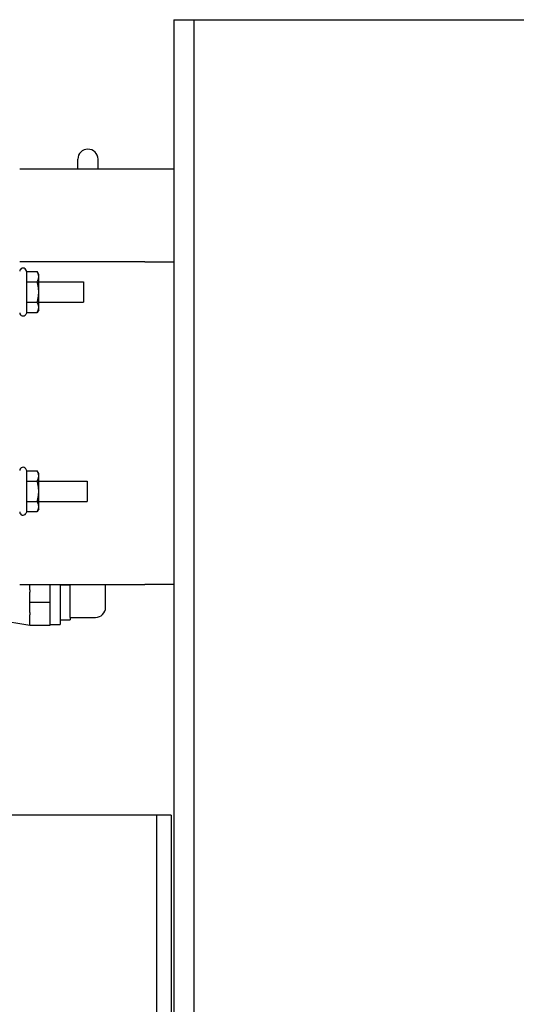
# Model space of a CAD drawing. Header units: inches. Extents: x 18 to 846, y -67 to 561.
# Tile 110 of 256: x 128 to 134, y 149 to 161. Entities that reach past the tile are written whole.
import ezdxf

# ---------------------------------------------------------------- set-up
doc = ezdxf.new("R2010")
doc.units = ezdxf.units.IN
doc.header["$LTSCALE"] = 24
doc.header["$MEASUREMENT"] = 0
doc.layers.add('Visible (ANSI)', color=7, linetype='Continuous', lineweight=30)

msp = doc.modelspace()

# ---------------------------------------------------------------- linework, layer by layer
at = {"layer": 'Visible (ANSI)'}
for p, q in [((129.94402, 161.46495), (129.94402, 145.01464)), ((129.94402, 161.46495), (130.19402, 161.46495)), ((130.19402, 161.46495), (142.19402, 161.46495)), ((130.19402, 161.46495), (130.19402, 145.01458)), ((130.19402, 161.46495), (130.19402, 145.01458)), ((128.75652, 159.61095), (128.75652, 159.73595)), ((129.00652, 159.61095), (129.00652, 159.73595)), ((129.94402, 159.61095), (128.03594, 159.61095)), ((129.58542, 158.46495), (128.03594, 158.46495)), ((129.58542, 158.46495), (129.94402, 158.46495)), ((128.1245, 158.34283), (128.11058, 158.36695)), ((128.1245, 158.34283), (128.25238, 158.34283)), ((128.1245, 158.21639), (128.1245, 158.34283)), ((128.27194, 158.30895), (128.25238, 158.34283)), ((128.27194, 158.27961), (128.27194, 158.30895)), ((128.27194, 158.08995), (128.27194, 158.27961)), ((128.1245, 158.21639), (128.25238, 158.21639)), ((128.1245, 157.96352), (128.1245, 158.21639)), ((128.27194, 158.21495), (128.82444, 158.21495)), ((128.82444, 158.21495), (128.82444, 157.96495)), ((128.27194, 157.9003), (128.27194, 158.08995)), ((128.1245, 157.96352), (128.25238, 157.96352)), ((128.1245, 157.83708), (128.1245, 157.96352)), ((128.27194, 157.96495), (128.82444, 157.96495)), ((128.27194, 157.87095), (128.27194, 157.9003)), ((128.1245, 157.83708), (128.11058, 157.81295)), ((128.1245, 157.83708), (128.25238, 157.83708)), ((128.27194, 157.87095), (128.25238, 157.83708)), ((128.1245, 155.87408), (128.11058, 155.8982)), ((128.1245, 155.87408), (128.25238, 155.87408)), ((128.1245, 155.74764), (128.1245, 155.87408)), ((128.27194, 155.8402), (128.25238, 155.87408)), ((128.27194, 155.81086), (128.27194, 155.8402)), ((128.1245, 155.74764), (128.25238, 155.74764)), ((128.1245, 155.49476), (128.1245, 155.74764)), ((128.27194, 155.6212), (128.27194, 155.81086)), ((128.27194, 155.7462), (128.87094, 155.7462)), ((128.87094, 155.7462), (128.87094, 155.4962)), ((128.27194, 155.43154), (128.27194, 155.6212)), ((128.1245, 155.49476), (128.25238, 155.49476)), ((128.1245, 155.36832), (128.1245, 155.49476)), ((128.27194, 155.4962), (128.87094, 155.4962)), ((128.1245, 155.36832), (128.11058, 155.3442)), ((128.1245, 155.36832), (128.25238, 155.36832)), ((128.27194, 155.4022), (128.25238, 155.36832)), ((128.27194, 155.4022), (128.27194, 155.43154)), ((128.03594, 154.46495), (129.58542, 154.46495)), ((128.16252, 154.40024), (128.16252, 154.46495)), ((128.16252, 154.40024), (128.16252, 154.37117)), ((128.16252, 154.24495), (128.16252, 154.37117)), ((128.41252, 154.24495), (128.41252, 154.46495)), ((128.53752, 154.46495), (128.53752, 153.96845)), ((128.53752, 154.46145), (128.66252, 154.46145)), ((128.66252, 154.05745), (128.66252, 154.46495)), ((129.10002, 154.18245), (129.10002, 154.46495)), ((129.94402, 154.46495), (129.58542, 154.46495)), ((128.16252, 154.11874), (128.16252, 154.24495)), ((128.16252, 154.24495), (128.41252, 154.24495)), ((128.41252, 153.96345), (128.41252, 154.24495)), ((128.16252, 154.11874), (128.16252, 154.08967)), ((127.60002, 154.05545), (128.16252, 153.96295)), ((128.16252, 153.96345), (128.16252, 154.08967)), ((128.53752, 154.02845), (128.66252, 154.02845)), ((128.66252, 154.05745), (128.97502, 154.05745)), ((128.66252, 154.05745), (128.66252, 154.02845)), ((128.16252, 153.96345), (128.41252, 153.96345)), ((128.16252, 153.96345), (128.16252, 153.96295)), ((128.41252, 153.96845), (128.53752, 153.96845)), ((129.73441, 151.60535), (126.32795, 151.60535)), ((129.73441, 145.01469), (129.73441, 151.60535)), ((129.91371, 151.60535), (129.73441, 151.60535)), ((129.73441, 145.01469), (129.73441, 151.60535)), ((129.91371, 151.60535), (129.91371, 145.01465))]:
    msp.add_line(p, q, dxfattribs=at)
for centre, radius, start, end in [((128.88152, 159.73595), 0.125, 0, 180), ((128.07594, 158.34695), 0.04, 30, 180), ((128.07594, 157.83295), 0.04, 180, 330), ((128.07594, 155.8782), 0.04, 30, 180), ((128.07594, 155.3642), 0.04, 180, 330), ((128.97502, 154.18245), 0.125, 270, 0)]:
    msp.add_arc(centre, radius, start, end, dxfattribs=at)
for points in [[(128.27194, 158.27961), (128.27194, 158.30895), (128.25238, 158.34283)], [(128.25238, 158.21639), (128.27194, 158.25027), (128.27194, 158.27961)], [(128.27194, 158.08995), (128.27194, 158.14864), (128.25238, 158.21639)], [(128.25238, 157.96352), (128.27194, 158.03127), (128.27194, 158.08995)], [(128.27194, 157.9003), (128.27194, 157.92964), (128.25238, 157.96352)], [(128.25238, 157.83708), (128.27194, 157.87095), (128.27194, 157.9003)], [(128.27194, 155.81086), (128.27194, 155.8402), (128.25238, 155.87408)], [(128.25238, 155.74764), (128.27194, 155.78152), (128.27194, 155.81086)], [(128.27194, 155.6212), (128.27194, 155.67988), (128.25238, 155.74764)], [(128.25238, 155.49476), (128.27194, 155.56252), (128.27194, 155.6212)], [(128.27194, 155.43154), (128.27194, 155.46088), (128.25238, 155.49476)], [(128.25238, 155.36832), (128.27194, 155.4022), (128.27194, 155.43154)]]:
    msp.add_rational_spline(points, [1, 1.0379548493, 1], degree=2, dxfattribs=at)

doc.saveas('drawing.dxf')
